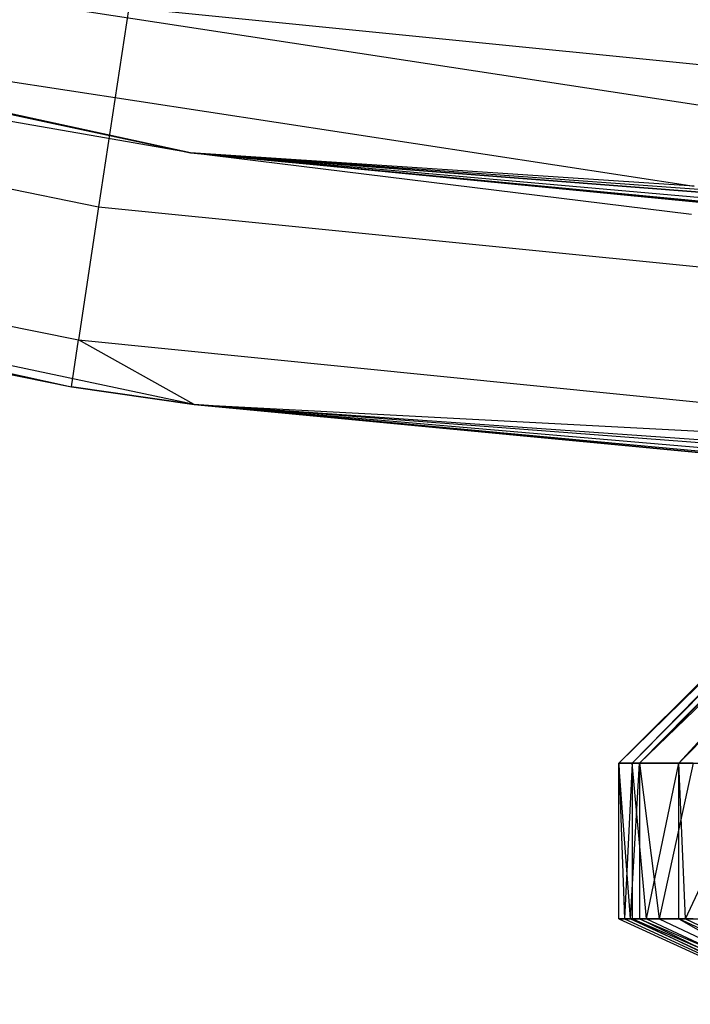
# Model space of a CAD drawing. Extents: x -22.9 to 23, y 4.7 to 50.6.
# Tile 16 of 95: x -0.59 to -0.374, y 23.521 to 23.838. Entities that reach past the tile are written whole.
import ezdxf

# ---------------------------------------------------------------- set-up
doc = ezdxf.new("R2010")
doc.units = 0
doc.header["$LTSCALE"] = 2.54
doc.layers.get('0').update_dxf_attribs({"linetype": 'CONTINUOUS'})

# ---------------------------------------------------------------- blocks, each defined once
blk = doc.blocks.new('HOTEL-MOOD-11783-11791_STL')
at = {"color": 0}
for p, q in [((-0.53468, 23.79535, 161.72413), (-1.0812, 23.91423, 161.72413)), ((-0.53468, 23.79535, 161.72413), (-1.0812, 23.91423, 161.72413)), ((-0.36983, 23.81053, 158.83928), (-0.75882, 23.87012, 158.83928)), ((-0.36983, 23.81053, 158.83928), (-0.75882, 23.87012, 158.83928)), ((-0.94938, 23.8559, 158.78271), (-0.56425, 23.77805, 158.78271)), ((-0.94938, 23.8559, 158.78271), (-0.56425, 23.77805, 158.78271)), ((-0.76406, 23.84464, 158.87821), (-0.37246, 23.78465, 158.87821)), ((-0.76406, 23.84464, 158.87821), (-0.37246, 23.78465, 158.87821)), ((-0.76406, 23.84464, 158.87821), (-0.53468, 23.79535, 158.92413)), ((-0.76406, 23.84464, 158.87821), (-0.53468, 23.79535, 158.92413)), ((-0.55457, 23.84221, 158.73937), (-0.56425, 23.77805, 158.78271)), ((-0.55457, 23.84221, 158.73937), (-0.56425, 23.77805, 158.78271)), ((-0.55457, 23.84221, 158.73937), (-0.17004, 23.80373, 158.73937)), ((-0.55457, 23.84221, 158.73937), (-0.17004, 23.80373, 158.73937)), ((-0.53468, 23.79535, 161.72413), (-0.7659, 23.83569, 158.92413)), ((-0.53468, 23.79535, 161.72413), (-0.7659, 23.83569, 158.92413)), ((-0.53468, 23.79535, 158.92413), (-0.7659, 23.83569, 158.92413)), ((-0.53468, 23.79535, 158.92413), (-0.7659, 23.83569, 158.92413)), ((-0.5335, 23.71437, 161.72413), (-1.07936, 23.8304, 161.72413)), ((-1.07936, 23.8304, 161.72413), (-0.57298, 23.72012, 158.92413)), ((-1.07936, 23.8304, 161.72413), (-0.57298, 23.72012, 158.92413)), ((-0.5335, 23.71437, 161.72413), (-1.07936, 23.8304, 161.72413)), ((-0.96008, 23.81389, 158.84761), (-0.57071, 23.73518, 158.84761)), ((-0.96008, 23.81389, 158.84761), (-0.57071, 23.73518, 158.84761)), ((-0.96384, 23.79914, 158.92413), (-0.57298, 23.72012, 158.92413)), ((-0.96384, 23.79914, 158.92413), (-0.57298, 23.72012, 158.92413)), ((0.02319, 23.75545, 161.72413), (-0.53468, 23.79535, 161.72413)), ((-0.1015, 23.75743, 161.15571), (-0.53468, 23.79535, 161.72413)), ((-0.53468, 23.79535, 161.72413), (-0.02131, 23.7557, 161.19434)), ((-0.53468, 23.79535, 161.72413), (-0.02131, 23.7557, 161.19434)), ((0.02319, 23.75545, 161.72413), (-0.53468, 23.79535, 161.72413)), ((-0.157, 23.75959, 161.08612), (-0.53468, 23.79535, 161.72413)), ((-0.1015, 23.75743, 161.15571), (-0.53468, 23.79535, 161.72413)), ((-0.157, 23.75959, 161.08612), (-0.53468, 23.79535, 161.72413)), ((-0.17681, 23.76055, 160.99934), (-0.53468, 23.79535, 161.72413)), ((-0.17681, 23.76055, 160.96893), (-0.53468, 23.79535, 158.92413)), ((-0.53468, 23.79535, 161.72413), (-0.53468, 23.79535, 158.92413)), ((-0.17681, 23.76055, 160.99934), (-0.53468, 23.79535, 161.72413)), ((-0.1015, 23.75743, 160.81256), (-0.53468, 23.79535, 158.92413)), ((-0.53468, 23.79535, 158.92413), (-0.157, 23.75959, 160.88215)), ((-0.1015, 23.75743, 160.81256), (-0.53468, 23.79535, 158.92413)), ((-0.02131, 23.7557, 160.77395), (-0.53468, 23.79535, 158.92413)), ((-0.02131, 23.7557, 160.77395), (-0.53468, 23.79535, 158.92413)), ((-0.37339, 23.77556, 158.92413), (-0.53468, 23.79535, 158.92413)), ((-0.53468, 23.79535, 161.72413), (-0.53468, 23.79535, 158.92413)), ((-0.17681, 23.76055, 160.96893), (-0.53468, 23.79535, 158.92413)), ((-0.53468, 23.79535, 158.92413), (-0.157, 23.75959, 160.88215)), ((-0.37246, 23.78465, 158.87821), (-0.53468, 23.79535, 158.92413)), ((-0.37339, 23.77556, 158.92413), (-0.53468, 23.79535, 158.92413)), ((-0.37246, 23.78465, 158.87821), (-0.53468, 23.79535, 158.92413)), ((-0.20246, 23.78961, 161.00962), (-0.39674, 23.5989, 160.97621)), ((-0.20536, 23.78961, 160.98729), (-0.39674, 23.5989, 160.97621)), ((-0.20246, 23.78961, 161.00962), (-0.39674, 23.5989, 160.97621)), ((-0.20536, 23.78961, 160.98729), (-0.39674, 23.5989, 160.97621)), ((-0.20606, 23.78961, 160.9729), (-0.39674, 23.5989, 160.97621)), ((-0.20606, 23.78961, 160.9729), (-0.39674, 23.5989, 160.97621)), ((-0.39247, 23.5989, 160.90875), (-0.20373, 23.78961, 160.93607)), ((-0.20606, 23.78961, 160.9729), (-0.39247, 23.5989, 160.90875)), ((-0.20606, 23.78961, 160.9729), (-0.39247, 23.5989, 160.90875)), ((-0.20548, 23.78961, 160.9522), (-0.39247, 23.5989, 160.90875)), ((-0.20548, 23.78961, 160.9522), (-0.39247, 23.5989, 160.90875)), ((-0.39247, 23.5989, 160.90875), (-0.20373, 23.78961, 160.93607)), ((-0.39014, 23.5989, 161.04347), (-0.20246, 23.78961, 161.00962)), ((-0.19301, 23.78961, 161.0453), (-0.39014, 23.5989, 161.04347)), ((-0.19301, 23.78961, 161.0453), (-0.39014, 23.5989, 161.04347)), ((-0.19988, 23.78961, 161.02197), (-0.39014, 23.5989, 161.04347)), ((-0.19988, 23.78961, 161.02197), (-0.39014, 23.5989, 161.04347)), ((-0.39014, 23.5989, 161.04347), (-0.20246, 23.78961, 161.00962)), ((-0.37744, 23.5989, 160.84285), (-0.18978, 23.78961, 160.88397)), ((-0.37744, 23.5989, 160.84285), (-0.18978, 23.78961, 160.88397)), ((-0.37744, 23.5989, 160.84285), (-0.19552, 23.78961, 160.9001)), ((-0.20373, 23.78961, 160.93607), (-0.37744, 23.5989, 160.84285)), ((-0.20373, 23.78961, 160.93607), (-0.37744, 23.5989, 160.84285)), ((-0.20025, 23.78961, 160.91748), (-0.37744, 23.5989, 160.84285)), ((-0.20025, 23.78961, 160.91748), (-0.37744, 23.5989, 160.84285)), ((-0.37744, 23.5989, 160.84285), (-0.19552, 23.78961, 160.9001)), ((-0.56425, 23.77805, 158.78271), (-0.57071, 23.73518, 158.84761)), ((-0.56425, 23.77805, 158.78271), (-0.57071, 23.73518, 158.84761)), ((-0.56425, 23.77805, 158.78271), (-0.17327, 23.73893, 158.78271)), ((-0.56425, 23.77805, 158.78271), (-0.17327, 23.73893, 158.78271)), ((-0.57298, 23.72012, 158.92413), (-0.57071, 23.73518, 158.84761)), ((-0.57298, 23.72012, 158.92413), (-0.57071, 23.73518, 158.84761)), ((-0.5335, 23.71437, 158.92413), (-0.57071, 23.73518, 158.84761)), ((-0.57071, 23.73518, 158.84761), (-0.17543, 23.69562, 158.84761)), ((-0.5335, 23.71437, 158.92413), (-0.57071, 23.73518, 158.84761)), ((-0.57071, 23.73518, 158.84761), (-0.17543, 23.69562, 158.84761)), ((-0.5335, 23.71437, 161.72413), (-0.57298, 23.72012, 158.92413)), ((-0.57298, 23.72012, 158.92413), (-0.5335, 23.71437, 158.92413)), ((-0.5335, 23.71437, 161.72413), (-0.57298, 23.72012, 158.92413)), ((-0.57298, 23.72012, 158.92413), (-0.5335, 23.71437, 158.92413)), ((-0.02131, 23.67569, 160.77395), (-0.5335, 23.71437, 158.92413)), ((-0.5335, 23.71437, 158.92413), (-0.17619, 23.68042, 158.92413)), ((-0.02131, 23.67569, 160.77395), (-0.5335, 23.71437, 158.92413)), ((-0.1015, 23.67739, 160.81256), (-0.5335, 23.71437, 158.92413)), ((-0.1015, 23.67739, 160.81256), (-0.5335, 23.71437, 158.92413)), ((-0.157, 23.67951, 160.88215), (-0.5335, 23.71437, 158.92413)), ((-0.17681, 23.68045, 160.99934), (-0.5335, 23.71437, 161.72413)), ((-0.5335, 23.71437, 161.72413), (-0.5335, 23.71437, 158.92413)), ((-0.17681, 23.68045, 160.96893), (-0.5335, 23.71437, 158.92413)), ((-0.157, 23.67951, 161.08612), (-0.5335, 23.71437, 161.72413)), ((-0.17681, 23.68045, 160.99934), (-0.5335, 23.71437, 161.72413)), ((-0.157, 23.67951, 161.08612), (-0.5335, 23.71437, 161.72413)), ((-0.1015, 23.67739, 161.15571), (-0.5335, 23.71437, 161.72413)), ((-0.1015, 23.67739, 161.15571), (-0.5335, 23.71437, 161.72413)), ((0.02319, 23.67545, 161.72413), (-0.5335, 23.71437, 161.72413)), ((-0.17681, 23.68045, 160.96893), (-0.5335, 23.71437, 158.92413)), ((-0.157, 23.67951, 160.88215), (-0.5335, 23.71437, 158.92413)), ((-0.5335, 23.71437, 161.72413), (-0.5335, 23.71437, 158.92413)), ((0.02319, 23.67545, 161.72413), (-0.5335, 23.71437, 161.72413)), ((-0.5335, 23.71437, 158.92413), (-0.17619, 23.68042, 158.92413)), ((-0.5335, 23.71437, 158.92413), (-0.17543, 23.69562, 158.84761)), ((-0.5335, 23.71437, 158.92413), (-0.17543, 23.69562, 158.84761)), ((-0.39674, 23.5489, 160.97621), (-0.39674, 23.5989, 160.97621)), ((-0.39674, 23.5989, 160.97621), (-0.39498, 23.5489, 160.92982)), ((-0.39674, 23.5989, 160.97621), (-0.39498, 23.5489, 160.92982)), ((-0.39674, 23.5989, 160.97621), (-0.39247, 23.5989, 160.90875)), ((-0.39674, 23.5489, 160.97621), (-0.39674, 23.5989, 160.97621)), ((-0.39297, 23.5489, 161.02555), (-0.39674, 23.5989, 160.97621)), ((-0.39297, 23.5489, 161.02555), (-0.39674, 23.5989, 160.97621)), ((-0.39014, 23.5989, 161.04347), (-0.39674, 23.5989, 160.97621)), ((-0.39014, 23.5989, 161.04347), (-0.39674, 23.5989, 160.97621)), ((-0.39674, 23.5989, 160.97621), (-0.39247, 23.5989, 160.90875)), ((-0.39247, 23.5989, 160.90875), (-0.39498, 23.5489, 160.92982)), ((-0.39247, 23.5989, 160.90875), (-0.39498, 23.5489, 160.92982)), ((-0.39297, 23.5489, 161.02555), (-0.39014, 23.5989, 161.04347)), ((-0.39297, 23.5489, 161.02555), (-0.39014, 23.5989, 161.04347)), ((-0.3878, 23.5489, 160.88241), (-0.39247, 23.5989, 160.90875)), ((-0.39247, 23.5989, 160.90875), (-0.37744, 23.5989, 160.84285)), ((-0.39247, 23.5989, 160.90875), (-0.39247, 23.5489, 160.90875)), ((-0.39247, 23.5989, 160.90875), (-0.39247, 23.5489, 160.90875)), ((-0.3878, 23.5489, 160.88241), (-0.39247, 23.5989, 160.90875)), ((-0.39247, 23.5989, 160.90875), (-0.37744, 23.5989, 160.84285)), ((-0.37283, 23.5989, 161.10881), (-0.39014, 23.5989, 161.04347)), ((-0.39014, 23.5989, 161.04347), (-0.38381, 23.5489, 161.07262)), ((-0.39014, 23.5989, 161.04347), (-0.38381, 23.5489, 161.07262)), ((-0.39014, 23.5989, 161.04347), (-0.39014, 23.5489, 161.04347)), ((-0.39014, 23.5989, 161.04347), (-0.39014, 23.5489, 161.04347)), ((-0.37283, 23.5989, 161.10881), (-0.39014, 23.5989, 161.04347)), ((-0.3878, 23.5489, 160.88241), (-0.37744, 23.5989, 160.84285)), ((-0.3878, 23.5489, 160.88241), (-0.37744, 23.5989, 160.84285)), ((-0.37283, 23.5989, 161.10881), (-0.38381, 23.5489, 161.07262)), ((-0.37283, 23.5989, 161.10881), (-0.38381, 23.5489, 161.07262)), ((-0.37526, 23.5489, 160.83612), (-0.37744, 23.5989, 160.84285)), ((-0.37744, 23.5989, 160.84285), (-0.35202, 23.5989, 160.78021)), ((-0.37744, 23.5489, 160.84285), (-0.37744, 23.5989, 160.84285)), ((-0.37526, 23.5489, 160.83612), (-0.37744, 23.5989, 160.84285)), ((-0.37744, 23.5489, 160.84285), (-0.37744, 23.5989, 160.84285)), ((-0.37744, 23.5989, 160.84285), (-0.35202, 23.5989, 160.78021)), ((-0.37526, 23.5489, 160.83612), (-0.35202, 23.5989, 160.78021)), ((-0.37526, 23.5489, 160.83612), (-0.35202, 23.5989, 160.78021)), ((-0.39674, 23.5489, 160.97621), (-0.33697, 23.52134, 160.97649)), ((-0.39674, 23.5489, 160.97621), (-0.39498, 23.5489, 160.92982)), ((-0.39297, 23.5489, 161.02555), (-0.39674, 23.5489, 160.97621)), ((-0.39674, 23.5489, 160.97621), (-0.33697, 23.52134, 160.97649)), ((-0.39674, 23.5489, 160.97621), (-0.39498, 23.5489, 160.92982)), ((-0.39297, 23.5489, 161.02555), (-0.39674, 23.5489, 160.97621)), ((-0.39498, 23.5489, 160.92982), (-0.33548, 23.52134, 160.93539)), ((-0.39498, 23.5489, 160.92982), (-0.39247, 23.5489, 160.90875)), ((-0.39498, 23.5489, 160.92982), (-0.33548, 23.52134, 160.93539)), ((-0.39498, 23.5489, 160.92982), (-0.39247, 23.5489, 160.90875)), ((-0.39014, 23.5489, 161.04347), (-0.39297, 23.5489, 161.02555)), ((-0.39297, 23.5489, 161.02555), (-0.33376, 23.52134, 161.01749)), ((-0.39297, 23.5489, 161.02555), (-0.33376, 23.52134, 161.01749)), ((-0.39014, 23.5489, 161.04347), (-0.39297, 23.5489, 161.02555)), ((-0.39247, 23.5489, 160.90875), (-0.3878, 23.5489, 160.88241)), ((-0.32932, 23.52134, 160.89471), (-0.39247, 23.5489, 160.90875)), ((-0.39247, 23.5489, 160.90875), (-0.33548, 23.52134, 160.93539)), ((-0.39247, 23.5489, 160.90875), (-0.33548, 23.52134, 160.93539)), ((-0.32932, 23.52134, 160.89471), (-0.39247, 23.5489, 160.90875)), ((-0.39247, 23.5489, 160.90875), (-0.3878, 23.5489, 160.88241)), ((-0.33376, 23.52134, 161.01749), (-0.39014, 23.5489, 161.04347)), ((-0.38381, 23.5489, 161.07262), (-0.39014, 23.5489, 161.04347)), ((-0.39014, 23.5489, 161.04347), (-0.3259, 23.52134, 161.05786)), ((-0.39014, 23.5489, 161.04347), (-0.3259, 23.52134, 161.05786)), ((-0.33376, 23.52134, 161.01749), (-0.39014, 23.5489, 161.04347)), ((-0.38381, 23.5489, 161.07262), (-0.39014, 23.5489, 161.04347)), ((-0.3878, 23.5489, 160.88241), (-0.32932, 23.52134, 160.89471)), ((-0.3878, 23.5489, 160.88241), (-0.37744, 23.5489, 160.84285)), ((-0.3878, 23.5489, 160.88241), (-0.32932, 23.52134, 160.89471)), ((-0.3878, 23.5489, 160.88241), (-0.37744, 23.5489, 160.84285)), ((-0.37283, 23.5489, 161.10881), (-0.38381, 23.5489, 161.07262)), ((-0.38381, 23.5489, 161.07262), (-0.3259, 23.52134, 161.05786)), ((-0.38381, 23.5489, 161.07262), (-0.3259, 23.52134, 161.05786)), ((-0.37283, 23.5489, 161.10881), (-0.38381, 23.5489, 161.07262)), ((-0.37744, 23.5489, 160.84285), (-0.37526, 23.5489, 160.83612)), ((-0.31856, 23.52134, 160.85502), (-0.37744, 23.5489, 160.84285)), ((-0.37744, 23.5489, 160.84285), (-0.32932, 23.52134, 160.89471)), ((-0.37744, 23.5489, 160.84285), (-0.32932, 23.52134, 160.89471)), ((-0.31856, 23.52134, 160.85502), (-0.37744, 23.5489, 160.84285)), ((-0.37744, 23.5489, 160.84285), (-0.37526, 23.5489, 160.83612)), ((-0.37526, 23.5489, 160.83612), (-0.31856, 23.52134, 160.85502)), ((-0.37526, 23.5489, 160.83612), (-0.35752, 23.5489, 160.79156)), ((-0.37526, 23.5489, 160.83612), (-0.31856, 23.52134, 160.85502)), ((-0.37526, 23.5489, 160.83612), (-0.35752, 23.5489, 160.79156))]:
    blk.add_line(p, q, dxfattribs=at)

msp = doc.modelspace()

# ---------------------------------------------------------------- block references
at = {"color": 0}
msp.add_blockref('HOTEL-MOOD-11783-11791_STL', (0, 0), dxfattribs=at)

doc.saveas('drawing.dxf')
